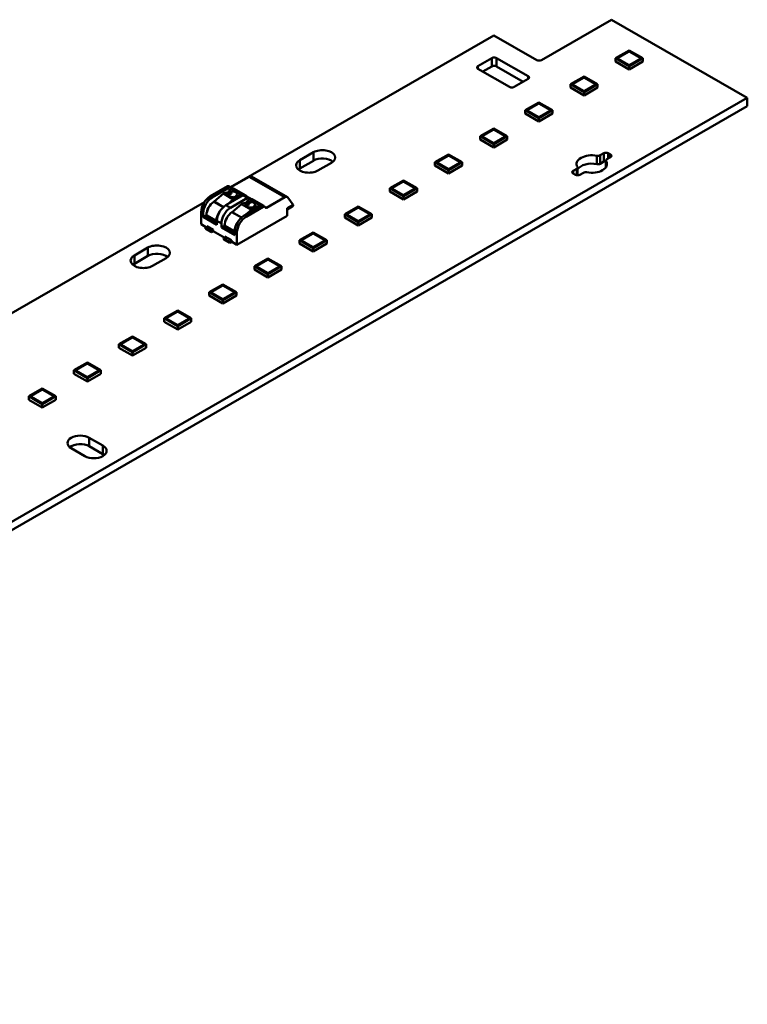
# Model space of a CAD drawing. Header units: millimetres. Extents: x 0 to 841, y 0 to 590.
# Tile 15 of 20: x 594 to 651, y 88 to 165. Entities that reach past the tile are written whole.
import ezdxf

# ---------------------------------------------------------------- set-up
doc = ezdxf.new("R2010")
doc.units = ezdxf.units.MM
doc.layers.add('Visible Edges(ISO)', color=7, linetype='Continuous', lineweight=50)
doc.layers.add('Visible Tangent Edges(ISO)', color=7, linetype='Continuous', lineweight=50)

msp = doc.modelspace()

# ---------------------------------------------------------------- linework, layer by layer
at = {"layer": 'Visible Edges(ISO)'}
for p, q in [((634.971, 161.362), (640.451, 164.517)), ((640.451, 164.517), (651.058, 158.41)), ((610.695, 151.454), (631.259, 163.296)), ((631.259, 163.296), (634.617, 161.362)), ((630.021, 160.893), (631.117, 161.525)), ((631.471, 161.525), (633.946, 160.099)), ((641.83, 162.116), (640.769, 161.505)), ((640.769, 161.505), (641.83, 160.894)), ((640.769, 161.244), (640.769, 161.505)), ((640.925, 161.482), (640.925, 161.505)), ((640.946, 161.546), (641.759, 162.014)), ((641.759, 160.996), (640.946, 161.465)), ((641.765, 162.011), (640.952, 161.542)), ((640.952, 161.468), (641.765, 161)), ((642.891, 161.505), (641.83, 162.116)), ((641.83, 160.894), (642.891, 161.505)), ((642.705, 161.544), (641.894, 162.011)), ((641.894, 161), (642.705, 161.467)), ((641.901, 162.014), (642.714, 161.546)), ((642.714, 161.465), (641.901, 160.996)), ((642.714, 161.546), (642.705, 161.462)), ((642.705, 161.467), (642.705, 161.544)), ((642.705, 161.459), (642.705, 161.467)), ((642.714, 161.546), (642.714, 161.465)), ((642.891, 161.244), (642.891, 161.505)), ((632.496, 159.265), (630.021, 160.69)), ((631.117, 160.871), (630.412, 160.465)), ((633.555, 159.671), (631.471, 160.871)), ((640.769, 161.244), (641.83, 160.633)), ((641.83, 160.633), (642.891, 161.244)), ((641.83, 160.633), (641.83, 160.894)), ((638.304, 160.086), (637.243, 159.475)), ((637.42, 159.516), (638.233, 159.984)), ((638.239, 159.98), (637.426, 159.512)), ((639.365, 159.475), (638.304, 160.086)), ((639.179, 159.513), (638.369, 159.98)), ((638.375, 159.984), (639.188, 159.516)), ((633.946, 159.896), (632.85, 159.265)), ((637.243, 159.475), (638.304, 158.864)), ((637.243, 159.213), (637.243, 159.475)), ((637.243, 159.213), (638.304, 158.602)), ((637.4, 159.451), (637.4, 159.475)), ((638.233, 158.966), (637.42, 159.434)), ((637.426, 159.438), (638.239, 158.969)), ((638.304, 158.864), (639.365, 159.475)), ((638.304, 158.602), (639.365, 159.213)), ((638.369, 158.969), (639.179, 159.436)), ((639.188, 159.434), (638.375, 158.966)), ((639.188, 159.516), (639.179, 159.432)), ((639.179, 159.436), (639.179, 159.513)), ((639.179, 159.429), (639.179, 159.436)), ((639.188, 159.516), (639.188, 159.434)), ((639.365, 159.213), (639.365, 159.475)), ((651.058, 158.41), (457.063, 46.695)), ((638.304, 158.602), (638.304, 158.864)), ((651.058, 158.41), (651.058, 157.755)), ((651.058, 157.755), (457.063, 46.041)), ((634.778, 158.055), (633.717, 157.444)), ((633.894, 157.485), (634.707, 157.953)), ((634.714, 157.95), (633.9, 157.482)), ((635.839, 157.444), (634.778, 158.055)), ((635.653, 157.483), (634.843, 157.95)), ((634.849, 157.953), (635.662, 157.485)), ((633.717, 157.444), (634.778, 156.834)), ((633.717, 157.183), (633.717, 157.444)), ((633.717, 157.183), (634.778, 156.572)), ((633.874, 157.421), (633.874, 157.444)), ((634.707, 156.935), (633.894, 157.404)), ((633.9, 157.407), (634.714, 156.939)), ((634.778, 156.834), (635.839, 157.444)), ((634.778, 156.572), (635.839, 157.183)), ((634.778, 156.572), (634.778, 156.834)), ((634.843, 156.939), (635.653, 157.406)), ((635.662, 157.404), (634.849, 156.935)), ((635.662, 157.485), (635.653, 157.401)), ((635.653, 157.406), (635.653, 157.483)), ((635.653, 157.399), (635.653, 157.406)), ((635.662, 157.485), (635.662, 157.404)), ((635.839, 157.183), (635.839, 157.444)), ((631.252, 156.025), (630.192, 155.414)), ((630.192, 155.414), (631.252, 154.803)), ((630.192, 155.152), (630.192, 155.414)), ((630.348, 155.39), (630.348, 155.414)), ((630.368, 155.455), (631.182, 155.923)), ((631.182, 154.905), (630.368, 155.373)), ((631.188, 155.919), (630.375, 155.451)), ((630.375, 155.377), (631.188, 154.909)), ((632.313, 155.414), (631.252, 156.025)), ((631.252, 154.803), (632.313, 155.414)), ((632.127, 155.453), (631.317, 155.919)), ((631.317, 154.909), (632.127, 155.375)), ((631.323, 155.923), (632.136, 155.455)), ((632.136, 155.373), (631.323, 154.905)), ((632.136, 155.455), (632.127, 155.371)), ((632.127, 155.375), (632.127, 155.453)), ((632.127, 155.368), (632.127, 155.375)), ((632.136, 155.455), (632.136, 155.373)), ((632.313, 155.152), (632.313, 155.414)), ((630.192, 155.152), (631.252, 154.542)), ((631.252, 154.542), (632.313, 155.152)), ((631.252, 154.542), (631.252, 154.803)), ((616.109, 153.554), (617.17, 154.165)), ((627.726, 153.994), (626.666, 153.384)), ((626.842, 153.424), (627.656, 153.893)), ((627.662, 153.889), (626.849, 153.421)), ((628.787, 153.384), (627.726, 153.994)), ((628.601, 153.422), (627.791, 153.889)), ((627.797, 153.893), (628.61, 153.424)), ((639.563, 153.928), (639.841, 154.088)), ((640.371, 153.783), (640.094, 153.623)), ((640.195, 154.088), (640.371, 153.986)), ((617.17, 153.51), (616.109, 152.9)), ((618.584, 153.35), (617.523, 152.739)), ((626.666, 153.384), (627.726, 152.773)), ((626.666, 153.122), (626.666, 153.384)), ((626.666, 153.122), (627.726, 152.511)), ((626.822, 153.36), (626.822, 153.384)), ((627.656, 152.875), (626.842, 153.343)), ((626.849, 153.346), (627.662, 152.878)), ((627.726, 152.773), (628.787, 153.384)), ((627.726, 152.511), (628.787, 153.122)), ((627.791, 152.878), (628.601, 153.345)), ((628.61, 153.343), (627.797, 152.875)), ((628.61, 153.424), (628.601, 153.34)), ((628.601, 153.345), (628.601, 153.422)), ((628.601, 153.338), (628.601, 153.345)), ((628.61, 153.424), (628.61, 153.343)), ((628.787, 153.122), (628.787, 153.384)), ((639.841, 153.434), (639.563, 153.274)), ((640.02, 153.521), (640.02, 153.001)), ((612.156, 152.261), (610.725, 151.437)), ((612.343, 152.279), (615.136, 150.671)), ((627.726, 152.511), (627.726, 152.773)), ((637.455, 152.714), (637.733, 152.874)), ((637.631, 152.408), (637.455, 152.51)), ((637.806, 152.976), (637.806, 152.366)), ((638.263, 152.569), (637.985, 152.408)), ((610.457, 151.507), (609.116, 150.735)), ((610.582, 151.52), (610.741, 151.428)), ((624.2, 151.964), (623.14, 151.353)), ((623.317, 151.394), (624.13, 151.862)), ((624.136, 151.859), (623.323, 151.39)), ((625.261, 151.353), (624.2, 151.964)), ((625.076, 151.392), (624.265, 151.859)), ((624.271, 151.862), (625.084, 151.394)), ((609.275, 150.643), (610.616, 151.416)), ((610.136, 150.936), (609.408, 150.312)), ((610.329, 151.036), (610.136, 150.936)), ((610.136, 150.936), (610.913, 150.488)), ((610.329, 151.036), (610.489, 150.943)), ((611.677, 150.805), (610.335, 150.032)), ((610.548, 151.057), (610.426, 150.98)), ((610.575, 151.177), (610.548, 151.057)), ((610.548, 151.057), (610.771, 150.929)), ((610.755, 151.292), (610.575, 151.177)), ((610.575, 151.177), (610.74, 151.082)), ((610.769, 151.402), (610.81, 151.343)), ((610.809, 151.299), (611.587, 150.851)), ((610.947, 150.68), (611.107, 150.588)), ((610.972, 151.314), (611.891, 150.785)), ((611.103, 150.738), (611.326, 150.609)), ((611.189, 150.824), (611.353, 150.729)), ((611.326, 150.609), (611.353, 150.729)), ((611.353, 150.729), (611.533, 150.844)), ((611.607, 150.809), (611.609, 150.766)), ((611.801, 150.817), (612.155, 150.614)), ((623.14, 151.353), (624.2, 150.742)), ((623.14, 151.092), (623.14, 151.353)), ((623.14, 151.092), (624.2, 150.481)), ((623.296, 151.33), (623.296, 151.353)), ((624.13, 150.844), (623.317, 151.312)), ((623.323, 151.316), (624.136, 150.848)), ((624.2, 150.742), (625.261, 151.353)), ((624.2, 150.481), (625.261, 151.092)), ((624.2, 150.481), (624.2, 150.742)), ((624.265, 150.848), (625.076, 151.314)), ((625.084, 151.312), (624.271, 150.844)), ((625.084, 151.394), (625.076, 151.31)), ((625.076, 151.314), (625.076, 151.392)), ((625.076, 151.307), (625.076, 151.314)), ((625.084, 151.394), (625.084, 151.312)), ((625.261, 151.092), (625.261, 151.353)), ((469.795, 70.315), (608.662, 150.283)), ((610.476, 150.114), (610.913, 150.488)), ((610.689, 149.829), (612.03, 150.601)), ((611.55, 150.121), (610.822, 149.498)), ((610.913, 150.488), (611.107, 150.588)), ((611.107, 150.588), (611.148, 150.5)), ((611.217, 150.54), (611.326, 150.609)), ((611.743, 150.221), (611.55, 150.121)), ((611.55, 150.121), (612.328, 149.674)), ((611.743, 150.221), (611.903, 150.129)), ((613.091, 149.99), (611.75, 149.218)), ((611.962, 150.243), (611.84, 150.165)), ((611.99, 150.363), (611.962, 150.243)), ((611.962, 150.243), (612.185, 150.114)), ((612.169, 150.477), (611.99, 150.363)), ((611.99, 150.363), (612.154, 150.268)), ((612.183, 150.587), (612.224, 150.529)), ((612.223, 150.484), (613.001, 150.036)), ((612.386, 150.5), (613.305, 149.971)), ((612.517, 149.924), (612.74, 149.795)), ((612.603, 150.01), (612.768, 149.915)), ((612.74, 149.795), (612.768, 149.915)), ((612.768, 149.915), (612.947, 150.029)), ((613.022, 149.995), (613.024, 149.952)), ((613.216, 150.003), (613.375, 149.911)), ((613.505, 149.821), (614.949, 150.653)), ((615.126, 149.804), (615.577, 150.064)), ((615.52, 149.93), (615.126, 149.703)), ((615.179, 150.632), (615.577, 150.064)), ((620.675, 149.933), (619.614, 149.323)), ((621.735, 149.323), (620.675, 149.933)), ((608.408, 149.51), (608.408, 148.55)), ((608.568, 149.112), (608.568, 149.419)), ((608.815, 149.254), (608.568, 149.112)), ((608.815, 149.255), (608.815, 149.173)), ((615.126, 149.201), (611.202, 146.941)), ((611.891, 149.299), (612.328, 149.674)), ((611.909, 149.126), (613.25, 149.899)), ((612.328, 149.674), (612.521, 149.773)), ((612.361, 149.866), (612.521, 149.773)), ((612.521, 149.773), (612.562, 149.686)), ((612.632, 149.726), (612.74, 149.795)), ((613.403, 149.885), (613.444, 149.827)), ((615.126, 149.804), (615.126, 149.201)), ((615.161, 149.71), (615.126, 149.689)), ((615.173, 149.731), (615.161, 149.71)), ((619.614, 149.323), (620.675, 148.712)), ((619.614, 149.061), (619.614, 149.323)), ((619.77, 149.299), (619.77, 149.323)), ((619.791, 149.363), (620.604, 149.832)), ((620.604, 148.814), (619.791, 149.282)), ((620.61, 149.828), (619.797, 149.36)), ((619.797, 149.286), (620.61, 148.817)), ((620.675, 148.712), (621.735, 149.323)), ((621.55, 149.361), (620.739, 149.828)), ((620.739, 148.817), (621.55, 149.284)), ((620.745, 149.832), (621.558, 149.363)), ((621.558, 149.282), (620.745, 148.814)), ((621.558, 149.363), (621.55, 149.28)), ((621.55, 149.284), (621.55, 149.361)), ((621.55, 149.277), (621.55, 149.284)), ((621.558, 149.363), (621.558, 149.282)), ((621.735, 149.061), (621.735, 149.323)), ((608.408, 148.55), (608.833, 148.305)), ((609.628, 148.501), (608.568, 149.112)), ((608.85, 148.397), (609.345, 148.112)), ((608.85, 148.316), (608.85, 148.397)), ((609.628, 148.664), (609.522, 148.603)), ((609.593, 148.725), (609.593, 148.807)), ((609.628, 148.808), (609.628, 148.501)), ((609.982, 148.298), (609.982, 148.604)), ((610.229, 148.44), (609.982, 148.298)), ((610.229, 148.441), (610.229, 148.359)), ((619.614, 149.061), (620.675, 148.45)), ((620.675, 148.45), (621.735, 149.061)), ((620.675, 148.45), (620.675, 148.712)), ((608.921, 148.356), (608.744, 148.255)), ((608.744, 148.255), (608.744, 148.193)), ((609.169, 148.01), (608.744, 148.255)), ((608.744, 148.193), (608.797, 148.162)), ((608.744, 148.193), (609.169, 147.949)), ((608.797, 148.162), (609.222, 147.918)), ((609.169, 148.01), (609.345, 148.112)), ((609.169, 147.949), (609.169, 148.01)), ((609.222, 147.918), (609.169, 147.949)), ((609.363, 148), (609.222, 147.918)), ((609.345, 148.112), (609.345, 148.01)), ((609.345, 148.01), (610.247, 147.491)), ((611.042, 147.687), (609.982, 148.298)), ((611.042, 147.85), (610.936, 147.789)), ((611.007, 147.911), (611.007, 147.993)), ((611.042, 147.993), (611.042, 147.687)), ((611.202, 146.941), (611.202, 147.902)), ((617.149, 147.903), (616.088, 147.292)), ((616.265, 147.333), (617.078, 147.801)), ((617.084, 147.798), (616.271, 147.329)), ((618.209, 147.292), (617.149, 147.903)), ((618.024, 147.331), (617.213, 147.798)), ((617.219, 147.801), (618.033, 147.333)), ((610.335, 147.542), (610.159, 147.44)), ((610.159, 147.44), (610.159, 147.379)), ((610.583, 147.196), (610.159, 147.44)), ((610.159, 147.379), (610.212, 147.348)), ((610.159, 147.379), (610.583, 147.135)), ((610.212, 147.348), (610.636, 147.104)), ((610.265, 147.583), (610.76, 147.298)), ((610.265, 147.501), (610.265, 147.583)), ((610.583, 147.196), (610.76, 147.298)), ((610.583, 147.135), (610.583, 147.196)), ((610.636, 147.104), (610.583, 147.135)), ((610.778, 147.185), (610.636, 147.104)), ((610.76, 147.298), (610.76, 147.196)), ((610.76, 147.196), (611.202, 146.941)), ((616.088, 147.292), (617.149, 146.681)), ((616.088, 147.031), (616.088, 147.292)), ((616.088, 147.031), (617.149, 146.42)), ((616.244, 147.269), (616.244, 147.292)), ((617.078, 146.783), (616.265, 147.252)), ((616.271, 147.255), (617.084, 146.787)), ((617.149, 146.681), (618.209, 147.292)), ((617.149, 146.42), (618.209, 147.031)), ((617.213, 146.787), (618.024, 147.254)), ((618.033, 147.252), (617.219, 146.783)), ((618.033, 147.333), (618.024, 147.249)), ((618.024, 147.254), (618.024, 147.331)), ((618.024, 147.247), (618.024, 147.254)), ((618.033, 147.333), (618.033, 147.252)), ((618.209, 147.031), (618.209, 147.292)), ((603.187, 146.112), (604.247, 146.723)), ((604.247, 146.069), (603.187, 145.458)), ((617.149, 146.42), (617.149, 146.681)), ((605.661, 145.909), (604.601, 145.298)), ((613.623, 145.873), (612.562, 145.262)), ((612.739, 145.303), (613.552, 145.771)), ((613.558, 145.767), (612.745, 145.299)), ((614.683, 145.262), (613.623, 145.873)), ((614.498, 145.3), (613.687, 145.767)), ((613.693, 145.771), (614.507, 145.303)), ((614.507, 145.303), (614.498, 145.219)), ((614.498, 145.223), (614.498, 145.3)), ((614.507, 145.303), (614.507, 145.221)), ((612.562, 145.262), (613.623, 144.651)), ((612.562, 145), (612.562, 145.262)), ((612.562, 145), (613.623, 144.389)), ((612.718, 145.238), (612.718, 145.262)), ((613.552, 144.753), (612.739, 145.221)), ((612.745, 145.225), (613.558, 144.756)), ((613.623, 144.651), (614.683, 145.262)), ((613.623, 144.389), (614.683, 145)), ((613.623, 144.389), (613.623, 144.651)), ((613.687, 144.756), (614.498, 145.223)), ((614.507, 145.221), (613.693, 144.753)), ((614.498, 145.216), (614.498, 145.223)), ((614.683, 145), (614.683, 145.262)), ((610.097, 143.842), (609.036, 143.231)), ((611.158, 143.231), (610.097, 143.842)), ((609.036, 143.231), (610.097, 142.621)), ((609.036, 142.97), (609.036, 143.231)), ((609.192, 143.208), (609.192, 143.231)), ((609.213, 143.272), (610.026, 143.74)), ((610.026, 142.722), (609.213, 143.191)), ((610.032, 143.737), (609.219, 143.269)), ((609.219, 143.194), (610.032, 142.726)), ((610.097, 142.621), (611.158, 143.231)), ((610.972, 143.27), (610.161, 143.737)), ((610.161, 142.726), (610.972, 143.193)), ((610.168, 143.74), (610.981, 143.272)), ((610.981, 143.191), (610.168, 142.722)), ((610.981, 143.272), (610.972, 143.188)), ((610.972, 143.193), (610.972, 143.27)), ((610.972, 143.186), (610.972, 143.193)), ((610.981, 143.272), (610.981, 143.191)), ((611.158, 142.97), (611.158, 143.231)), ((609.036, 142.97), (610.097, 142.359)), ((610.097, 142.359), (611.158, 142.97)), ((610.097, 142.359), (610.097, 142.621)), ((606.571, 141.812), (605.51, 141.201)), ((605.687, 141.242), (606.5, 141.71)), ((606.506, 141.706), (605.693, 141.238)), ((607.632, 141.201), (606.571, 141.812)), ((607.446, 141.24), (606.636, 141.706)), ((606.642, 141.71), (607.455, 141.242)), ((605.51, 141.201), (606.571, 140.59)), ((605.51, 140.939), (605.51, 141.201)), ((605.51, 140.939), (606.571, 140.329)), ((605.667, 141.177), (605.667, 141.201)), ((606.5, 140.692), (605.687, 141.16)), ((605.693, 141.164), (606.506, 140.696)), ((606.571, 140.59), (607.632, 141.201)), ((606.571, 140.329), (607.632, 140.939)), ((606.636, 140.696), (607.446, 141.162)), ((607.455, 141.16), (606.642, 140.692)), ((607.455, 141.242), (607.446, 141.158)), ((607.446, 141.162), (607.446, 141.24)), ((607.446, 141.155), (607.446, 141.162)), ((607.455, 141.242), (607.455, 141.16)), ((607.632, 140.939), (607.632, 141.201)), ((606.571, 140.329), (606.571, 140.59)), ((603.045, 139.781), (601.984, 139.171)), ((601.984, 139.171), (603.045, 138.56)), ((601.984, 138.909), (601.984, 139.171)), ((602.141, 139.147), (602.141, 139.171)), ((602.161, 139.211), (602.974, 139.68)), ((602.981, 139.676), (602.167, 139.208)), ((604.106, 139.171), (603.045, 139.781)), ((603.045, 138.56), (604.106, 139.171)), ((603.92, 139.209), (603.11, 139.676)), ((603.116, 139.68), (603.929, 139.211)), ((603.929, 139.211), (603.92, 139.127)), ((603.92, 139.132), (603.92, 139.209)), ((603.929, 139.211), (603.929, 139.13)), ((604.106, 138.909), (604.106, 139.171)), ((601.984, 138.909), (603.045, 138.298)), ((602.974, 138.662), (602.161, 139.13)), ((602.167, 139.133), (602.981, 138.665)), ((603.045, 138.298), (604.106, 138.909)), ((603.045, 138.298), (603.045, 138.56)), ((603.11, 138.665), (603.92, 139.132)), ((603.929, 139.13), (603.116, 138.662)), ((603.92, 139.125), (603.92, 139.132)), ((599.519, 137.751), (598.459, 137.14)), ((598.635, 137.181), (599.448, 137.649)), ((599.455, 137.646), (598.642, 137.177)), ((600.58, 137.14), (599.519, 137.751)), ((600.394, 137.179), (599.584, 137.646)), ((599.59, 137.649), (600.403, 137.181)), ((598.459, 137.14), (599.519, 136.529)), ((598.459, 136.879), (598.459, 137.14)), ((598.459, 136.879), (599.519, 136.268)), ((598.615, 137.117), (598.615, 137.14)), ((599.448, 136.631), (598.635, 137.099)), ((598.642, 137.103), (599.455, 136.635)), ((599.519, 136.529), (600.58, 137.14)), ((599.519, 136.268), (600.58, 136.879)), ((599.584, 136.635), (600.394, 137.102)), ((600.403, 137.099), (599.59, 136.631)), ((600.403, 137.181), (600.394, 137.097)), ((600.394, 137.102), (600.394, 137.179)), ((600.394, 137.094), (600.394, 137.102)), ((600.403, 137.181), (600.403, 137.099)), ((600.58, 136.879), (600.58, 137.14)), ((599.519, 136.268), (599.519, 136.529)), ((595.993, 135.721), (594.933, 135.11)), ((595.109, 135.15), (595.923, 135.619)), ((595.929, 135.615), (595.116, 135.147)), ((597.054, 135.11), (595.993, 135.721)), ((596.868, 135.148), (596.058, 135.615)), ((596.064, 135.619), (596.877, 135.15)), ((594.933, 135.11), (595.993, 134.499)), ((594.933, 134.848), (594.933, 135.11)), ((594.933, 134.848), (595.993, 134.237)), ((595.089, 135.086), (595.089, 135.11)), ((595.923, 134.601), (595.109, 135.069)), ((595.116, 135.073), (595.929, 134.604)), ((595.993, 134.499), (597.054, 135.11)), ((595.993, 134.237), (597.054, 134.848)), ((596.058, 134.604), (596.868, 135.071)), ((596.877, 135.069), (596.064, 134.601)), ((596.877, 135.15), (596.868, 135.067)), ((596.868, 135.071), (596.868, 135.148)), ((596.868, 135.064), (596.868, 135.071)), ((596.877, 135.15), (596.877, 135.069)), ((597.054, 134.848), (597.054, 135.11)), ((595.993, 134.237), (595.993, 134.499)), ((599.669, 131.871), (600.729, 131.26)), ((599.315, 130.445), (598.254, 131.056)), ((600.729, 130.606), (599.669, 131.217))]:
    msp.add_line(p, q, dxfattribs=at)
for centre, major_axis, ratio, start_param, end_param in [((631.294, 161.423), (-0.25, 0), 0.575862, 3.926991, 5.497787), ((641.017, 161.505), (-0.1, 0), 0.575862, 5.497787, 7.068583), ((641.017, 161.505), (-0.0913, 0), 0.575862, 5.497787, 7.068583), ((641.83, 161.974), (0.1, 0), 0.575862, 0.785398, 2.356194), ((641.83, 161.974), (-0.0913, 0), 0.575862, 3.926991, 5.497787), ((630.198, 160.792), (-0.25, 0), 0.575862, 5.497787, 7.068583), ((631.294, 160.769), (0.25, 0), 0.575862, 0.785398, 2.356194), ((634.794, 161.463), (0.25, 0), 0.575862, 3.926991, 5.497787), ((641.83, 161.037), (-0.1, 0), 0.575862, 0.785398, 2.356194), ((641.83, 161.037), (0.0913, 0), 0.575862, 3.926991, 5.497787), ((633.769, 159.998), (0.25, 0), 0.575862, 5.497787, 7.068583), ((638.304, 159.943), (0.1, 0), 0.575862, 0.785398, 2.356194), ((638.304, 159.943), (-0.0913, 0), 0.575862, 3.926991, 5.497787), ((632.673, 159.366), (0.25, 0), 0.575862, 3.926991, 5.497787), ((637.491, 159.475), (-0.1, 0), 0.575862, 5.497787, 7.068583), ((637.491, 159.475), (-0.0913, 0), 0.575862, 5.497787, 7.068583), ((638.304, 159.007), (-0.1, 0), 0.575862, 0.785398, 2.356194), ((638.304, 159.007), (0.0913, 0), 0.575862, 3.926991, 5.497787), ((634.778, 157.913), (0.1, 0), 0.575862, 0.785398, 2.356194), ((634.778, 157.913), (-0.0913, 0), 0.575862, 3.926991, 5.497787), ((633.965, 157.444), (-0.1, 0), 0.575862, 5.497787, 7.068583), ((633.965, 157.444), (-0.0913, 0), 0.575862, 5.497787, 7.068583), ((634.778, 156.976), (-0.1, 0), 0.575862, 0.785398, 2.356194), ((634.778, 156.976), (0.0913, 0), 0.575862, 3.926991, 5.497787), ((630.439, 155.414), (-0.1, 0), 0.575862, 5.497787, 7.068583), ((630.439, 155.414), (-0.0913, 0), 0.575862, 5.497787, 7.068583), ((631.252, 155.882), (0.1, 0), 0.575862, 0.785398, 2.356194), ((631.252, 155.882), (-0.0913, 0), 0.575862, 3.926991, 5.497787), ((631.252, 154.946), (-0.1, 0), 0.575862, 0.785398, 2.356194), ((631.252, 154.946), (0.0913, 0), 0.575862, 3.926991, 5.497787), ((617.877, 153.757), (1, 0), 0.575862, 5.497787, 8.63938), ((627.726, 153.852), (0.1, 0), 0.575862, 0.785398, 2.356194), ((627.726, 153.852), (-0.0913, 0), 0.575862, 3.926991, 5.497787), ((638.913, 153.248), (-1.188, 0), 0.575862, 4.376788, 6.618787), ((639.387, 154.03), (0.25, 0), 0.575862, 4.376788, 5.497787), ((640.018, 153.986), (0.25, 0), 0.575862, 0.785398, 2.356194), ((640.195, 153.885), (0.25, 0), 0.575862, 5.497787, 7.068583), ((616.816, 153.147), (-1, 0), 0.575862, 5.497787, 8.63938), ((617.877, 153.103), (-1, 0), 0.575862, 3.745517, 5.497787), ((626.913, 153.384), (-0.1, 0), 0.575862, 5.497787, 7.068583), ((626.913, 153.384), (-0.0913, 0), 0.575862, 5.497787, 7.068583), ((637.556, 152.976), (0.25, 0), 0.575862, 5.497787, 6.618787), ((638.913, 152.594), (-1.187, 0), 0.575862, 4.376788, 5.913574), ((638.913, 153.248), (1.187, 0), 0.575862, 4.376788, 6.618787), ((639.387, 153.376), (-0.25, 0), 0.575862, 1.235195, 2.356194), ((640.018, 153.332), (-0.25, 0), 0.575862, 4.702585, 5.497787), ((640.27, 153.521), (-0.25, 0), 0.575862, 5.497787, 6.618787), ((612.156, 151.954), (0.187, 0.325), 0.578093, 0, 0.783464), ((616.816, 152.492), (-1, 0), 0.575862, 5.497787, 5.67926), ((627.726, 152.915), (-0.1, 0), 0.575862, 0.785398, 2.356194), ((627.726, 152.915), (0.0913, 0), 0.575862, 3.926991, 5.497787), ((637.631, 152.612), (-0.25, 0), 0.575862, 5.497787, 7.068583), ((637.808, 152.51), (-0.25, 0), 0.575862, 0.785398, 2.356194), ((638.44, 152.467), (-0.25, 0), 0.575862, 4.376788, 5.497787), ((610.457, 151.303), (0.125, 0.217), 0.578093, 0, 0.783464), ((610.616, 151.211), (0.125, 0.217), 0.578093, 6.019452, 7.06665), ((624.2, 151.821), (0.1, 0), 0.575862, 0.785398, 2.356194), ((624.2, 151.821), (-0.0913, 0), 0.575862, 3.926991, 5.497787), ((609.116, 149.917), (-0.499, -0.867), 0.578093, 3.925057, 5.495853), ((610.831, 150.87), (-0.36, 0.016), 0.544817, 5.980218, 8.206446), ((610.695, 150.862), (0.244, -0.229), 0.30713, 4.052572, 4.586705), ((610.848, 150.777), (-0.266, -0.012), 0.605328, 4.977966, 5.956807), ((610.844, 150.876), (0.36, 0.017), 0.605328, 5.965464, 8.116742), ((610.986, 151.048), (-0.072, 0.326), 0.721199, 1.306561, 1.780088), ((610.759, 151.212), (0.0499, 0.0867), 0.578093, 0, 0.835824), ((610.871, 151.42), (-0.0499, -0.0867), 0.578093, 6.019452, 6.45117), ((610.901, 151.274), (0.1, 0), 0.575862, 0.785398, 1.740715), ((610.848, 150.777), (0.266, 0.012), 0.605328, 5.293521, 5.962647), ((610.986, 151.048), (0.072, -0.326), 0.721199, 0.194422, 0.667949), ((611.537, 150.764), (0.0499, 0.0867), 0.578093, 5.548213, 7.11901), ((611.677, 150.6), (0.125, 0.217), 0.578093, 0, 0.783464), ((611.82, 150.744), (0.1, 0), 0.575862, 0.081415, 0.785398), ((614.949, 150.346), (0.187, 0.325), 0.578093, 6.019452, 7.06665), ((623.387, 151.353), (-0.1, 0), 0.575862, 5.497787, 7.068583), ((623.387, 151.353), (-0.0913, 0), 0.575862, 5.497787, 7.068583), ((624.2, 150.885), (-0.1, 0), 0.575862, 0.785398, 2.356194), ((624.2, 150.885), (0.0913, 0), 0.575862, 3.926991, 5.497787), ((609.275, 149.826), (0.499, 0.867), 0.578093, 0.783464, 2.354261), ((609.434, 149.611), (-0.437, -0.758), 0.578093, 3.987226, 5.495853), ((609.292, 149.676), (0.312, 0.542), 0.578093, 1.180836, 2.067982), ((609.391, 150.382), (-0.0499, -0.0867), 0.578093, 0.845633, 1.02156), ((610.335, 149.215), (-0.499, -0.867), 0.578093, 3.925057, 5.495853), ((612.245, 150.055), (-0.36, 0.016), 0.544817, 5.980218, 8.206446), ((612.109, 150.048), (0.244, -0.229), 0.30713, 4.052572, 4.586705), ((612.262, 149.962), (-0.266, -0.012), 0.605328, 4.977966, 5.956807), ((612.03, 150.397), (0.125, 0.217), 0.578093, 6.019452, 7.06665), ((612.258, 150.062), (0.36, 0.017), 0.605328, 5.965464, 8.116742), ((612.4, 150.233), (-0.072, 0.326), 0.721199, 1.306561, 1.780088), ((612.173, 150.398), (0.0499, 0.0867), 0.578093, 0, 0.835824), ((612.285, 150.605), (-0.0499, -0.0867), 0.578093, 6.019452, 6.45117), ((612.315, 150.459), (0.1, 0), 0.575862, 0.785398, 1.740715), ((612.262, 149.962), (0.266, 0.012), 0.605328, 5.293521, 5.962647), ((612.4, 150.233), (0.072, -0.326), 0.721199, 0.194422, 0.667949), ((612.951, 149.95), (0.0499, 0.0867), 0.578093, 5.548213, 7.11901), ((613.091, 149.786), (0.125, 0.217), 0.578093, 0, 0.783464), ((613.25, 149.694), (0.125, 0.217), 0.578093, 6.019452, 7.06665), ((613.234, 149.93), (0.1, 0), 0.575862, 0.081415, 0.785398), ((614.687, 150.72), (0.883, -0.757), 0.219744, 0.123571, 0.323544), ((608.744, 149.133), (-0.0499, -0.0867), 0.578093, 0.783464, 2.354261), ((610.212, 149.163), (0.437, 0.758), 0.578093, 1.362887, 2.354261), ((610.689, 149.011), (0.499, 0.867), 0.578093, 0.783464, 2.354261), ((610.848, 148.797), (-0.437, -0.758), 0.578093, 3.987226, 5.495853), ((610.707, 148.862), (0.312, 0.542), 0.578093, 1.180836, 2.067982), ((610.805, 149.568), (-0.0499, -0.0867), 0.578093, 0.845633, 1.02156), ((611.75, 148.401), (-0.499, -0.867), 0.578093, 3.925057, 5.495853), ((613.505, 149.903), (-0.0499, -0.0867), 0.578093, 6.019452, 7.06665), ((619.861, 149.323), (-0.1, 0), 0.575862, 5.497787, 7.068583), ((619.861, 149.323), (-0.0913, 0), 0.575862, 5.497787, 7.068583), ((620.675, 149.791), (0.1, 0), 0.575862, 0.785398, 2.356194), ((620.675, 149.791), (-0.0913, 0), 0.575862, 3.926991, 5.497787), ((609.522, 148.685), (0.0499, 0.0867), 0.578093, 3.925057, 5.495853), ((611.626, 148.349), (0.437, 0.758), 0.578093, 1.362887, 2.354261), ((611.909, 148.309), (0.499, 0.867), 0.578093, 0.783464, 2.354261), ((620.675, 148.854), (-0.1, 0), 0.575862, 0.785398, 2.356194), ((620.675, 148.854), (0.0913, 0), 0.575862, 3.926991, 5.497787), ((610.159, 148.318), (-0.0499, -0.0867), 0.578093, 0.783464, 2.354261), ((610.936, 147.87), (0.0499, 0.0867), 0.578093, 3.925057, 5.495853), ((617.149, 147.761), (0.1, 0), 0.575862, 0.785398, 2.356194), ((617.149, 147.761), (-0.0913, 0), 0.575862, 3.926991, 5.497787), ((604.954, 146.316), (1, 0), 0.575862, 5.497787, 8.63938), ((616.335, 147.292), (-0.1, 0), 0.575862, 5.497787, 7.068583), ((616.335, 147.292), (-0.0913, 0), 0.575862, 5.497787, 7.068583), ((603.894, 145.705), (-1, 0), 0.575862, 5.497787, 8.63938), ((604.954, 145.662), (-1, 0), 0.575862, 3.745517, 5.497787), ((617.149, 146.824), (-0.1, 0), 0.575862, 0.785398, 2.356194), ((617.149, 146.824), (0.0913, 0), 0.575862, 3.926991, 5.497787), ((603.894, 145.051), (-1, 0), 0.575862, 5.497787, 5.67926), ((612.81, 145.262), (-0.0913, 0), 0.575862, 5.497787, 7.068583), ((612.81, 145.262), (-0.1, 0), 0.575862, 5.497787, 7.068583), ((613.623, 145.73), (0.1, 0), 0.575862, 0.785398, 2.356194), ((613.623, 145.73), (-0.0913, 0), 0.575862, 3.926991, 5.497787), ((613.623, 144.794), (-0.1, 0), 0.575862, 0.785398, 2.356194), ((613.623, 144.794), (0.0913, 0), 0.575862, 3.926991, 5.497787), ((610.097, 143.7), (0.1, 0), 0.575862, 0.785398, 2.356194), ((609.284, 143.231), (-0.1, 0), 0.575862, 5.497787, 7.068583), ((609.284, 143.231), (-0.0913, 0), 0.575862, 5.497787, 7.068583), ((610.097, 143.7), (-0.0913, 0), 0.575862, 3.926991, 5.497787), ((610.097, 142.763), (-0.1, 0), 0.575862, 0.785398, 2.356194), ((610.097, 142.763), (0.0913, 0), 0.575862, 3.926991, 5.497787), ((606.571, 141.669), (0.1, 0), 0.575862, 0.785398, 2.356194), ((606.571, 141.669), (-0.0913, 0), 0.575862, 3.926991, 5.497787), ((605.758, 141.201), (-0.1, 0), 0.575862, 5.497787, 7.068583), ((605.758, 141.201), (-0.0913, 0), 0.575862, 5.497787, 7.068583), ((606.571, 140.733), (-0.1, 0), 0.575862, 0.785398, 2.356194), ((606.571, 140.733), (0.0913, 0), 0.575862, 3.926991, 5.497787), ((602.232, 139.171), (-0.1, 0), 0.575862, 5.497787, 7.068583), ((602.232, 139.171), (-0.0913, 0), 0.575862, 5.497787, 7.068583), ((603.045, 139.639), (0.1, 0), 0.575862, 0.785398, 2.356194), ((603.045, 139.639), (-0.0913, 0), 0.575862, 3.926991, 5.497787), ((603.045, 138.702), (-0.1, 0), 0.575862, 0.785398, 2.356194), ((603.045, 138.702), (0.0913, 0), 0.575862, 3.926991, 5.497787), ((599.519, 137.608), (0.1, 0), 0.575862, 0.785398, 2.356194), ((599.519, 137.608), (-0.0913, 0), 0.575862, 3.926991, 5.497787), ((598.706, 137.14), (-0.1, 0), 0.575862, 5.497787, 7.068583), ((598.706, 137.14), (-0.0913, 0), 0.575862, 5.497787, 7.068583), ((599.519, 136.672), (-0.1, 0), 0.575862, 0.785398, 2.356194), ((599.519, 136.672), (0.0913, 0), 0.575862, 3.926991, 5.497787), ((595.993, 135.578), (0.1, 0), 0.575862, 0.785398, 2.356194), ((595.993, 135.578), (-0.0913, 0), 0.575862, 3.926991, 5.497787), ((595.18, 135.11), (-0.1, 0), 0.575862, 5.497787, 7.068583), ((595.18, 135.11), (-0.0913, 0), 0.575862, 5.497787, 7.068583), ((595.993, 134.641), (-0.1, 0), 0.575862, 0.785398, 2.356194), ((595.993, 134.641), (0.0913, 0), 0.575862, 3.926991, 5.497787), ((598.962, 131.463), (-1, 0), 0.575862, 3.926991, 7.068583), ((598.962, 130.809), (-1, 0), 0.575862, 3.926991, 5.67926), ((600.022, 130.853), (1, 0), 0.575862, 3.926991, 7.068583), ((600.022, 130.199), (-1, 0), 0.575862, 3.745517, 3.926991)]:
    msp.add_ellipse(centre, major_axis=major_axis, ratio=ratio, start_param=start_param, end_param=end_param, dxfattribs=at)
for points, knots in [([(610.83, 151.329), (610.832, 151.329), (610.834, 151.328), (610.842, 151.328), (610.848, 151.327), (610.863, 151.328), (610.872, 151.329), (610.881, 151.33), (610.883, 151.33), (610.884, 151.33)], [0.01830053, 0.01830053, 0.01830053, 0.01830053, 0.02016263, 0.02016263, 0.02500078, 0.02500078, 0.02983893, 0.02983893, 0.03080299, 0.03080299, 0.03080299, 0.03080299]), ([(612.245, 150.515), (612.246, 150.514), (612.249, 150.514), (612.256, 150.513), (612.263, 150.513), (612.278, 150.514), (612.286, 150.515), (612.295, 150.516), (612.297, 150.516), (612.298, 150.516)], [0.01830053, 0.01830053, 0.01830053, 0.01830053, 0.02016263, 0.02016263, 0.02500078, 0.02500078, 0.02983893, 0.02983893, 0.03080299, 0.03080299, 0.03080299, 0.03080299]), ([(615.584, 149.992), (615.583, 149.99), (615.582, 149.988), (615.574, 149.97), (615.551, 149.949), (615.52, 149.93)], [0.07827856, 0.07827856, 0.07827856, 0.07827856, 0.08376967, 0.08376967, 0.12136864, 0.12136864, 0.12136864, 0.12136864])]:
    msp.add_open_spline(points, degree=3, knots=knots, dxfattribs=at)
at = {"layer": 'Visible Tangent Edges(ISO)'}
for p, q in [((631.117, 161.525), (631.117, 160.871)), ((631.471, 160.871), (631.471, 161.525)), ((640.946, 161.546), (640.947, 161.539)), ((640.952, 161.461), (640.952, 161.468)), ((641.759, 162.014), (641.76, 162.007)), ((641.901, 162.014), (641.9, 162.007)), ((630.021, 160.69), (630.021, 160.893)), ((641.765, 160.993), (641.765, 161)), ((641.894, 160.993), (641.894, 161)), ((633.946, 160.099), (633.946, 159.896)), ((638.233, 159.984), (638.234, 159.977)), ((638.375, 159.984), (638.374, 159.977)), ((637.42, 159.516), (637.421, 159.508)), ((637.426, 159.431), (637.426, 159.438)), ((638.239, 158.963), (638.239, 158.969)), ((638.369, 158.963), (638.369, 158.969)), ((634.707, 157.953), (634.708, 157.947)), ((634.849, 157.953), (634.848, 157.947)), ((633.894, 157.485), (633.895, 157.478)), ((633.9, 157.4), (633.9, 157.407)), ((634.714, 156.932), (634.714, 156.939)), ((634.843, 156.932), (634.843, 156.939)), ((630.368, 155.455), (630.369, 155.448)), ((630.375, 155.37), (630.375, 155.377)), ((631.182, 155.923), (631.182, 155.916)), ((631.323, 155.923), (631.322, 155.916)), ((631.188, 154.902), (631.188, 154.909)), ((631.317, 154.902), (631.317, 154.909)), ((617.17, 154.165), (617.17, 153.51)), ((627.656, 153.893), (627.656, 153.886)), ((627.797, 153.893), (627.797, 153.886)), ((639.304, 153.894), (639.304, 153.24)), ((639.563, 153.928), (639.563, 153.274)), ((639.841, 154.088), (639.841, 153.434)), ((640.195, 154.088), (640.195, 153.681)), ((640.371, 153.986), (640.371, 153.783)), ((616.109, 153.554), (616.109, 152.9)), ((626.842, 153.424), (626.843, 153.417)), ((626.849, 153.339), (626.849, 153.346)), ((640.034, 153.474), (640.034, 153.023)), ((612.156, 152.261), (614.949, 150.653)), ((627.662, 152.871), (627.662, 152.878)), ((627.791, 152.871), (627.791, 152.878)), ((637.455, 152.714), (637.455, 152.51)), ((637.733, 152.874), (637.733, 152.373)), ((610.457, 151.507), (610.616, 151.416)), ((624.13, 151.862), (624.13, 151.855)), ((624.271, 151.862), (624.271, 151.855)), ((609.116, 150.735), (609.275, 150.643)), ((610.755, 151.292), (611.533, 150.844)), ((610.775, 151.393), (610.884, 151.33)), ((610.83, 151.286), (610.83, 151.329)), ((610.972, 151.205), (610.972, 151.314)), ((611.677, 150.805), (612.03, 150.601)), ((611.891, 150.766), (611.891, 150.785)), ((623.317, 151.394), (623.317, 151.387)), ((623.323, 151.309), (623.323, 151.316)), ((624.136, 150.841), (624.136, 150.848)), ((624.265, 150.841), (624.265, 150.848)), ((609.395, 150.303), (610.131, 149.88)), ((609.408, 150.312), (610.142, 149.89)), ((610.335, 150.032), (610.689, 149.829)), ((612.169, 150.477), (612.947, 150.029)), ((612.189, 150.579), (612.298, 150.516)), ((612.245, 150.472), (612.245, 150.515)), ((612.386, 150.39), (612.386, 150.5)), ((613.091, 149.99), (613.25, 149.899)), ((613.305, 149.951), (613.305, 149.971)), ((608.408, 149.51), (608.568, 149.419)), ((608.815, 149.255), (609.593, 148.807)), ((608.815, 149.173), (609.593, 148.725)), ((610.81, 149.489), (611.545, 149.065)), ((610.822, 149.498), (611.556, 149.075)), ((611.75, 149.218), (611.909, 149.126)), ((613.409, 149.876), (613.505, 149.821)), ((619.791, 149.363), (619.791, 149.356)), ((619.797, 149.278), (619.797, 149.286)), ((620.604, 149.832), (620.604, 149.825)), ((620.745, 149.832), (620.745, 149.825)), ((609.522, 148.603), (608.744, 149.051)), ((609.628, 148.808), (609.982, 148.604)), ((610.229, 148.441), (611.007, 147.993)), ((620.61, 148.81), (620.61, 148.817)), ((620.739, 148.81), (620.739, 148.817)), ((610.936, 147.789), (610.159, 148.236)), ((610.229, 148.359), (611.007, 147.911)), ((611.042, 147.993), (611.202, 147.902)), ((617.078, 147.801), (617.078, 147.794)), ((617.219, 147.801), (617.219, 147.794)), ((616.265, 147.333), (616.265, 147.326)), ((616.271, 147.248), (616.271, 147.255)), ((603.187, 146.112), (603.187, 145.458)), ((604.247, 146.723), (604.247, 146.069)), ((617.084, 146.78), (617.084, 146.787)), ((617.213, 146.78), (617.213, 146.787)), ((612.739, 145.303), (612.739, 145.295)), ((613.552, 145.771), (613.553, 145.764)), ((613.693, 145.771), (613.693, 145.764)), ((612.745, 145.218), (612.745, 145.225)), ((613.558, 144.75), (613.558, 144.756)), ((613.687, 144.75), (613.687, 144.756)), ((609.213, 143.272), (609.214, 143.265)), ((609.219, 143.187), (609.219, 143.194)), ((610.026, 143.74), (610.027, 143.734)), ((610.168, 143.74), (610.167, 143.734)), ((610.032, 142.719), (610.032, 142.726)), ((610.161, 142.719), (610.161, 142.726)), ((606.5, 141.71), (606.501, 141.703)), ((606.642, 141.71), (606.641, 141.703)), ((605.687, 141.242), (605.688, 141.235)), ((605.693, 141.157), (605.693, 141.164)), ((606.506, 140.689), (606.506, 140.696)), ((606.636, 140.689), (606.636, 140.696)), ((602.161, 139.211), (602.162, 139.204)), ((602.974, 139.68), (602.975, 139.673)), ((603.116, 139.68), (603.115, 139.673)), ((602.167, 139.126), (602.167, 139.133)), ((602.981, 138.658), (602.981, 138.665)), ((603.11, 138.658), (603.11, 138.665)), ((599.448, 137.649), (599.449, 137.642)), ((599.59, 137.649), (599.589, 137.642)), ((598.635, 137.181), (598.636, 137.174)), ((598.642, 137.096), (598.642, 137.103)), ((599.455, 136.628), (599.455, 136.635)), ((599.584, 136.628), (599.584, 136.635)), ((595.923, 135.619), (595.923, 135.612)), ((596.064, 135.619), (596.064, 135.612)), ((595.109, 135.15), (595.11, 135.143)), ((595.116, 135.065), (595.116, 135.073)), ((595.929, 134.597), (595.929, 134.604)), ((596.058, 134.597), (596.058, 134.604)), ((599.669, 131.871), (599.669, 131.217)), ((600.729, 131.26), (600.729, 130.606))]:
    msp.add_line(p, q, dxfattribs=at)

doc.saveas('drawing.dxf')
